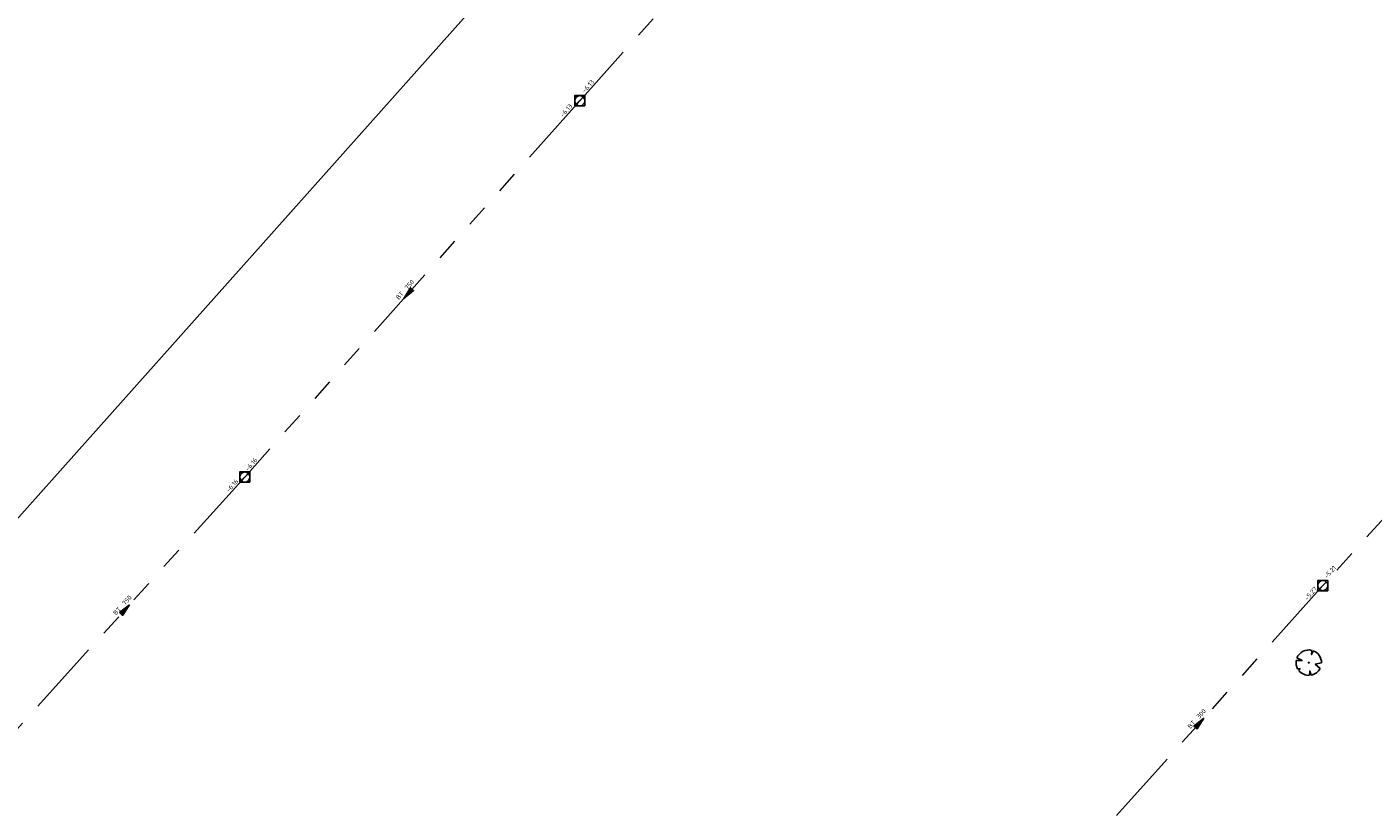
# Model space of a CAD drawing. Header units: metres. Extents: x 113080 to 114329, y 482672 to 483852.
# Tile 10 of 55: x 113320 to 113427, y 483353 to 483415. Entities that reach past the tile are written whole.
import ezdxf
from ezdxf.enums import TextEntityAlignment as Align

# ---------------------------------------------------------------- set-up
doc = ezdxf.new("R2010")
doc.units = ezdxf.units.M
doc.linetypes.add('RI-GWA', pattern=[18.45, 6, -1.8, 1.75, -1.8, 1.75, -1.8, 1.75, -1.8])
doc.layers.get('Defpoints').update_dxf_attribs({"color": 11})
for name, color, linetype, lineweight in [('B-WE-GR-BOOM-S', 252, 'Continuous', 25), ('B-WE-RI-GWA_RIOOLPUT_INSPECTIEPUT-S', 252, 'Continuous', 25), ('B-WE-RI-GWA_STROOMRICHTING-S', 252, 'Continuous', 25), ('B-WE-RI-GWA_TRANSPORTLEIDING-G', 252, 'RI-GWA', 18), ('B-WE-RI-OFG_GWA_STROOMRICHTING-S', 252, 'Continuous', 25), ('X-XX-AL-WIPEOUT_IN_BLOCK-A', 193, 'Continuous', 25)]:
    doc.layers.add(name, color=color, linetype=linetype, lineweight=lineweight)
doc.styles.add('NLCS-ISO', font='NLCS-ISO.ttf')

# ---------------------------------------------------------------- blocks, each defined once
blk = doc.blocks.new('B-SRI-PUT_GWA-SO')
blk.add_line((-1.41, -1.41), (1.41, 1.41))
at = {"lineweight": -3, "flags": 128}
blk.add_lwpolyline([(2, -2), (2, 2), (-2, 2), (-2, -2)], close=True, dxfattribs=at)
at = {"lineweight": -3}
blk.add_circle((0, 0), 2, dxfattribs=at)
blk = doc.blocks.new('*U66')
at = {"ltscale": 0.1}
blk.add_hatch(color=256, dxfattribs=at).paths.add_polyline_path([(2.5, 0), (-2.5, -0.83), (-2.5, 0.83)])
at = {"ltscale": 0.1, "flags": 128}
blk.add_lwpolyline([(2.5, 0), (-2.5, -0.83), (-2.5, 0.83)], close=True, dxfattribs=at)
at = {"ltscale": 0.1, "style": 'NLCS-ISO'}
for tag, p in [('BOBL', (-67.79, 0)), ('MAT', (-1, 0.5))]:
    blk.add_attdef(tag, text='', height=1.8, dxfattribs=at).set_placement(p, align=Align.BOTTOM_RIGHT)
for tag, p in [('DIA', (1, 0.5)), ('BOBR', (64.37, 0))]:
    blk.add_attdef(tag, text='', height=1.8, dxfattribs=at).set_placement(p, align=Align.BOTTOM_LEFT)
blk.add_attdef('JVA', text='', height=1.8, dxfattribs=at).set_placement((0, -1), align=Align.TOP_CENTER)
blk = doc.blocks.new('*U57')
at = {"ltscale": 0.1}
blk.add_hatch(color=256, dxfattribs=at).paths.add_polyline_path([(2.5, 0), (-2.5, -0.83), (-2.5, 0.83)])
at = {"ltscale": 0.1, "flags": 128}
blk.add_lwpolyline([(2.5, 0), (-2.5, -0.83), (-2.5, 0.83)], close=True, dxfattribs=at)
at = {"ltscale": 0.1, "style": 'NLCS-ISO'}
for tag, p in [('BOBL', (-66.69, 0)), ('MAT', (-1, 0.5))]:
    blk.add_attdef(tag, text='', height=1.8, dxfattribs=at).set_placement(p, align=Align.BOTTOM_RIGHT)
for tag, p in [('DIA', (1, 0.5)), ('BOBR', (61.77, 0))]:
    blk.add_attdef(tag, text='', height=1.8, dxfattribs=at).set_placement(p, align=Align.BOTTOM_LEFT)
blk.add_attdef('JVA', text='', height=1.8, dxfattribs=at).set_placement((0, -1), align=Align.TOP_CENTER)
blk = doc.blocks.new('*U58')
at = {"ltscale": 0.1}
blk.add_hatch(color=256, dxfattribs=at).paths.add_polyline_path([(-2.5, 0), (2.5, -0.83), (2.5, 0.83)])
at = {"ltscale": 0.1, "flags": 128}
blk.add_lwpolyline([(-2.5, 0), (2.5, -0.83), (2.5, 0.83)], close=True, dxfattribs=at)
at = {"ltscale": 0.1, "style": 'NLCS-ISO'}
for tag, p in [('BOBL', (-88.69, 0)), ('MAT', (-1, 0.5))]:
    blk.add_attdef(tag, text='', height=1.8, dxfattribs=at).set_placement(p, align=Align.BOTTOM_RIGHT)
for tag, p in [('DIA', (1, 0.5)), ('BOBR', (93.03, 0))]:
    blk.add_attdef(tag, text='', height=1.8, dxfattribs=at).set_placement(p, align=Align.BOTTOM_LEFT)
blk.add_attdef('JVA', text='', height=1.8, dxfattribs=at).set_placement((0, -1), align=Align.TOP_CENTER)
blk = doc.blocks.new('*U59')
at = {"ltscale": 0.1}
blk.add_hatch(color=256, dxfattribs=at).paths.add_polyline_path([(-2.5, 0), (2.5, -0.83), (2.5, 0.83)])
at = {"ltscale": 0.1, "flags": 128}
blk.add_lwpolyline([(-2.5, 0), (2.5, -0.83), (2.5, 0.83)], close=True, dxfattribs=at)
at = {"ltscale": 0.1, "style": 'NLCS-ISO'}
for tag, p in [('BOBL', (-91.6, 0)), ('MAT', (-1, 0.5))]:
    blk.add_attdef(tag, text='', height=1.8, dxfattribs=at).set_placement(p, align=Align.BOTTOM_RIGHT)
for tag, p in [('DIA', (1, 0.5)), ('BOBR', (100.24, 0))]:
    blk.add_attdef(tag, text='', height=1.8, dxfattribs=at).set_placement(p, align=Align.BOTTOM_LEFT)
blk.add_attdef('JVA', text='', height=1.8, dxfattribs=at).set_placement((0, -1), align=Align.TOP_CENTER)
blk = doc.blocks.new('*U43')
at = {"ltscale": 0.1, "style": 'NLCS-ISO'}
blk.add_attdef('JVA', text='', height=1.8, dxfattribs=at).set_placement((0, -1), align=Align.TOP_CENTER)
for points in [[(-65.47, 2.62), (-71.07, 2.62), (-71.07, 0.62), (-65.47, 0.62)], [(64.68, 2.62), (70.28, 2.62), (70.28, 0.62), (64.68, 0.62)]]:
    blk.add_wipeout(points).dxf.layer = 'X-XX-AL-WIPEOUT_IN_BLOCK-A'
blk.add_attdef('BOBL', text='', height=1.8, dxfattribs=at).set_placement((-65.39, 0), align=Align.BOTTOM_RIGHT)
blk.add_attdef('BOBR', text='', height=1.8, dxfattribs=at).set_placement((64.78, 0), align=Align.BOTTOM_LEFT)
blk.add_wipeout([(4.68, 3.12), (4.68, 1.12), (0, 1.12), (-4.68, 1.12), (-4.68, 3.12), (0, 3.12)]).dxf.layer = 'X-XX-AL-WIPEOUT_IN_BLOCK-A'
blk.add_attdef('MAT', text='', height=1.8, dxfattribs=at).set_placement((-1, 0.5), align=Align.BOTTOM_RIGHT)
blk.add_attdef('DIA', text='', height=1.8, dxfattribs=at).set_placement((1, 0.5), align=Align.BOTTOM_LEFT)
blk = doc.blocks.new('SGR-BOOM_08')
at = {"ltscale": 20, "flags": 128}
for points in [[(-4.95, 0.9), (-2.63, 0.79), (-4.68, 1.86)], [(1.29, 4.87), (1.14, 3.21), (1.73, 4.73)], [(-3.9, -3.19), (-3.5, -2.42), (-4.39, -2.47)], [(0.99, -4.94), (0.42, -3.33), (0.36, -5.02)], [(5.03, -0.13), (2.56, -0.55), (4.49, -2.27)]]:
    blk.add_lwpolyline(points, dxfattribs=at)
blk.add_lwpolyline([(5.03, -0.13, 0.321944), (1.73, 4.73, 0.321944)], format="xyb", dxfattribs=at)
blk.add_circle((0, 0), 0.15)
at = {"ltscale": 20}
for start, end in [(169.749, 209.4302), (75.1844, 158.299), (219.2667, 274.1068), (281.3601, 333.2046)]:
    blk.add_arc((0, 0), 5.03, start, end, dxfattribs=at)

msp = doc.modelspace()

# ---------------------------------------------------------------- linework, layer by layer
at = {"layer": 'B-WE-RI-GWA_TRANSPORTLEIDING-G', "flags": 128}
for points in [[(113392.3, 483440.2), (113364.2, 483408.9)], [(113364.2, 483408.9), (113337.7, 483379.1)], [(113442.9, 483392.5), (113423, 483370.5)], [(113337.7, 483379.1), (113318.12, 483357.41)], [(113423, 483370.5), (113403, 483348.2)]]:
    msp.add_lwpolyline(points, dxfattribs=at)
at = {"layer": 'Defpoints', "flags": 128}
msp.add_lwpolyline([(113511.79, 483591.39), (113830.43, 483307.45), (113590.65, 483038.38), (113272.02, 483322.31)], close=True, dxfattribs=at)

# ---------------------------------------------------------------- block references
at = {"layer": 'B-WE-GR-BOOM-S', "xscale": 0.2, "yscale": 0.2, "zscale": 0.2}
msp.add_blockref('SGR-BOOM_08', (113421.89, 483364.4), dxfattribs=at)
at = {"layer": 'B-WE-RI-GWA_RIOOLPUT_INSPECTIEPUT-S', "xscale": 0.2, "yscale": 0.2, "zscale": 0.2}
for p in [(113364.2, 483408.9), (113337.7, 483379.1), (113423, 483370.5)]:
    msp.add_blockref('B-SRI-PUT_GWA-SO', p, dxfattribs=at)
at = {"layer": 'B-WE-RI-GWA_STROOMRICHTING-S', "xscale": 0.2, "yscale": 0.2, "zscale": 0.2}
for name, p, rotation, values in [('*U59', (113377.7, 483423.93), 48.0836604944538, {'MAT': 'BT', 'DIA': '750', 'BOBL': '-6.13', 'BOBR': '-6.02'}), ('*U58', (113350.6, 483393.61), 48.35452901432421, {'MAT': 'BT', 'DIA': '750', 'BOBL': '-6.16', 'BOBR': '-6.13'}), ('*U57', (113328.24, 483368.62), 47.92679726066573, {'MAT': 'BT', 'DIA': '750', 'BOBL': '-6.15', 'BOBR': '-6.16'}), ('*U66', (113413.26, 483359.64), 48.11230860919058, {'MAT': 'BT', 'DIA': '300', 'BOBL': '-5.22', 'BOBR': '-5.27'})]:
    msp.add_blockref(name, p, dxfattribs=dict(at, rotation=rotation)).add_auto_attribs(values)

# ---------------------------------------------------------------- next in the draw order: block references
at = {"layer": 'B-WE-RI-OFG_GWA_STROOMRICHTING-S', "xscale": 0.2, "yscale": 0.2, "zscale": 0.2, "rotation": 47.86922534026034}
msp.add_blockref('*U43', (113432.95, 483381.5), dxfattribs=at).add_auto_attribs({'MAT': 'BT', 'DIA': '300', 'BOBL': '-5.21', 'BOBR': '-5.21'})

doc.saveas('drawing.dxf')
